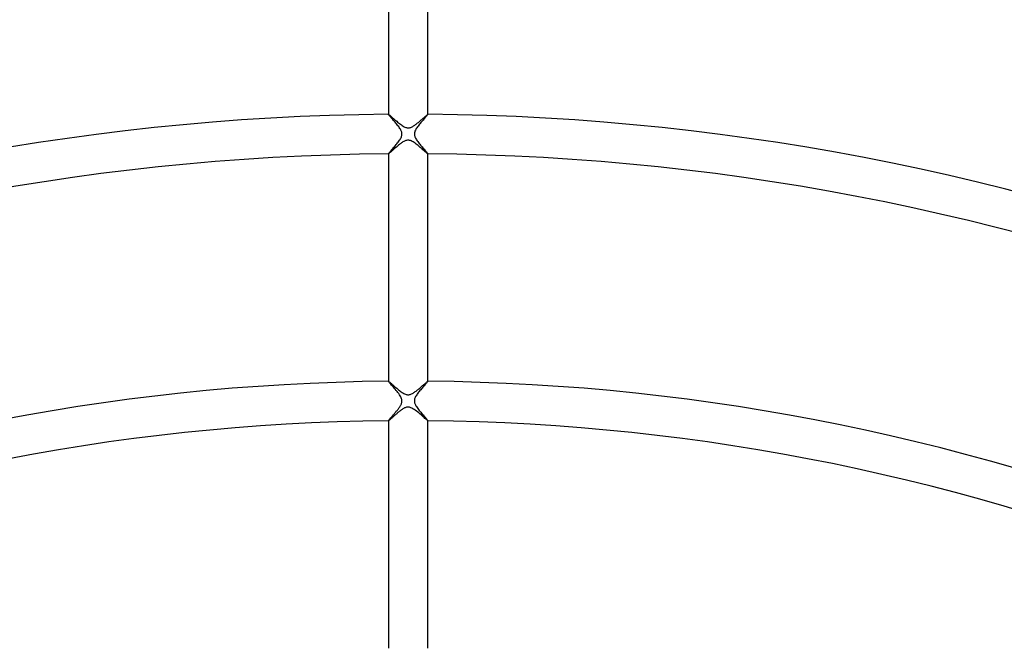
# Model space of a CAD drawing. Header units: millimetres. Extents: x -485 to 485, y -485 to 485.
# Tile 66 of 110: x -39 to 60, y 191 to 255. Entities that reach past the tile are written whole.
import ezdxf

# ---------------------------------------------------------------- set-up
doc = ezdxf.new("R2010")
doc.units = ezdxf.units.MM
doc.layers.add('HIDDEN', color=7, linetype='Continuous')
doc.layers.add('THICK', color=7, linetype='Continuous')

msp = doc.modelspace()

# ---------------------------------------------------------------- linework, layer by layer
at = {"layer": 'HIDDEN'}
for p, q in [((-2, 244.992), (-2, 244.989)), ((-2, 244.99), (-2, 244.991)), ((-2, 244.991), (-1.999, 244.991)), ((-2, 244.989), (-2, 244.99)), ((-1.995, 244.978), (-2, 244.989)), ((-1.999, 244.991), (-1.999, 244.992)), ((-1.999, 244.992), (-1.998, 244.992)), ((-1.998, 244.992), (-1.997, 244.992)), ((-1.981, 244.956), (-1.995, 244.978)), ((-1.958, 244.926), (-1.981, 244.956)), ((1.984, 244.961), (1.964, 244.934)), ((1.996, 244.979), (1.984, 244.961)), ((2, 244.989), (1.996, 244.979)), ((1.997, 244.992), (1.998, 244.992)), ((1.998, 244.992), (1.999, 244.992)), ((1.999, 244.992), (1.999, 244.991)), ((1.999, 244.991), (2, 244.991)), ((2, 244.989), (2, 244.992)), ((2, 244.991), (2, 244.99)), ((2, 244.99), (2, 244.989)), ((-1.927, 244.888), (-1.958, 244.926)), ((-1.888, 244.843), (-1.927, 244.888)), ((-1.843, 244.791), (-1.888, 244.843)), ((-1.792, 244.733), (-1.843, 244.791)), ((-1.736, 244.669), (-1.792, 244.733)), ((-1.676, 244.601), (-1.736, 244.669)), ((-1.612, 244.528), (-1.676, 244.601)), ((-1.544, 244.452), (-1.612, 244.528)), ((-1.474, 244.371), (-1.544, 244.452)), ((-1.401, 244.288), (-1.474, 244.371)), ((-1.327, 244.201), (-1.401, 244.288)), ((-1.251, 244.112), (-1.327, 244.201)), ((-1.176, 244.021), (-1.251, 244.112)), ((-1.101, 243.929), (-1.176, 244.021)), ((1.144, 243.982), (1.074, 243.895)), ((1.215, 244.069), (1.144, 243.982)), ((1.288, 244.156), (1.215, 244.069)), ((1.362, 244.242), (1.288, 244.156)), ((1.434, 244.326), (1.362, 244.242)), ((1.506, 244.408), (1.434, 244.326)), ((1.576, 244.487), (1.506, 244.408)), ((1.642, 244.562), (1.576, 244.487)), ((1.704, 244.633), (1.642, 244.562)), ((1.762, 244.698), (1.704, 244.633)), ((1.815, 244.758), (1.762, 244.698)), ((1.862, 244.812), (1.815, 244.758)), ((1.903, 244.86), (1.862, 244.812)), ((1.937, 244.901), (1.903, 244.86)), ((1.964, 244.934), (1.937, 244.901)), ((-1.028, 243.837), (-1.101, 243.929)), ((-0.96, 243.746), (-1.028, 243.837)), ((-0.895, 243.657), (-0.96, 243.746)), ((-0.836, 243.57), (-0.895, 243.657)), ((-0.784, 243.485), (-0.836, 243.57)), ((-0.739, 243.404), (-0.784, 243.485)), ((-0.702, 243.328), (-0.739, 243.404)), ((-0.673, 243.257), (-0.702, 243.328)), ((-0.652, 243.19), (-0.673, 243.257)), ((-0.636, 243.125), (-0.652, 243.19)), ((-0.627, 243.059), (-0.636, 243.125)), ((-0.628, 242.928), (-0.625, 242.994)), ((-0.625, 242.994), (-0.627, 243.059)), ((0.628, 243.063), (0.625, 242.993)), ((0.625, 242.993), (0.629, 242.925)), ((0.639, 243.136), (0.628, 243.063)), ((0.658, 243.212), (0.639, 243.136)), ((0.687, 243.293), (0.658, 243.212)), ((0.726, 243.378), (0.687, 243.293)), ((0.772, 243.464), (0.726, 243.378)), ((0.824, 243.55), (0.772, 243.464)), ((0.881, 243.637), (0.824, 243.55)), ((0.942, 243.723), (0.881, 243.637)), ((1.006, 243.808), (0.942, 243.723)), ((1.074, 243.895), (1.006, 243.808)), ((-1.214, 241.926), (-1.142, 242.014)), ((-1.142, 242.014), (-1.073, 242.102)), ((-1.073, 242.102), (-1.005, 242.189)), ((-1.005, 242.189), (-0.941, 242.276)), ((-0.941, 242.276), (-0.879, 242.363)), ((-0.879, 242.363), (-0.822, 242.45)), ((-0.822, 242.45), (-0.77, 242.537)), ((-0.77, 242.537), (-0.724, 242.622)), ((-0.724, 242.622), (-0.687, 242.706)), ((-0.687, 242.706), (-0.659, 242.785)), ((-0.659, 242.785), (-0.639, 242.858)), ((-0.639, 242.858), (-0.628, 242.928)), ((0.629, 242.925), (0.64, 242.856)), ((0.64, 242.856), (0.658, 242.788)), ((0.658, 242.788), (0.682, 242.718)), ((0.682, 242.718), (0.713, 242.646)), ((0.713, 242.646), (0.752, 242.569)), ((0.752, 242.569), (0.798, 242.489)), ((0.798, 242.489), (0.851, 242.405)), ((0.851, 242.405), (0.91, 242.318)), ((0.91, 242.318), (0.974, 242.23)), ((0.974, 242.23), (1.042, 242.141)), ((1.042, 242.141), (1.114, 242.05)), ((1.114, 242.05), (1.188, 241.959)), ((1.188, 241.959), (1.263, 241.868)), ((-2, 240.994), (-1.996, 241.005)), ((-2, 240.993), (-2, 240.994)), ((-2, 240.994), (-2, 240.992)), ((-1.999, 240.992), (-2, 240.993)), ((-2, 240.993), (-2, 240.993)), ((-1.998, 240.992), (-1.999, 240.992)), ((-1.999, 240.992), (-1.999, 240.992)), ((-1.997, 240.992), (-1.998, 240.992)), ((-1.996, 241.005), (-1.984, 241.023)), ((-1.984, 241.023), (-1.964, 241.05)), ((-1.964, 241.05), (-1.937, 241.084)), ((-1.937, 241.084), (-1.902, 241.126)), ((-1.902, 241.126), (-1.861, 241.174)), ((-1.861, 241.174), (-1.813, 241.23)), ((-1.813, 241.23), (-1.761, 241.291)), ((-1.761, 241.291), (-1.703, 241.357)), ((-1.703, 241.357), (-1.64, 241.428)), ((-1.64, 241.428), (-1.574, 241.504)), ((-1.574, 241.504), (-1.505, 241.585)), ((-1.505, 241.585), (-1.433, 241.667)), ((-1.433, 241.667), (-1.36, 241.752)), ((-1.36, 241.752), (-1.287, 241.838)), ((-1.287, 241.838), (-1.214, 241.926)), ((1.263, 241.868), (1.337, 241.779)), ((1.337, 241.779), (1.411, 241.693)), ((1.411, 241.693), (1.483, 241.609)), ((1.483, 241.609), (1.552, 241.529)), ((1.552, 241.529), (1.619, 241.453)), ((1.619, 241.453), (1.683, 241.38)), ((1.683, 241.38), (1.742, 241.312)), ((1.742, 241.312), (1.797, 241.248)), ((1.797, 241.248), (1.847, 241.191)), ((1.847, 241.191), (1.891, 241.139)), ((1.891, 241.139), (1.929, 241.094)), ((1.929, 241.094), (1.959, 241.056)), ((1.959, 241.056), (1.982, 241.026)), ((1.982, 241.026), (1.995, 241.006)), ((1.995, 241.006), (2, 240.994)), ((1.998, 240.992), (1.997, 240.992)), ((1.999, 240.992), (1.998, 240.992)), ((2, 240.993), (1.999, 240.992)), ((1.999, 240.992), (1.999, 240.992)), ((2, 240.992), (2, 240.994)), ((2, 240.994), (2, 240.993)), ((2, 240.993), (2, 240.993)), ((-2, 217.991), (-2, 217.988)), ((-2, 217.989), (-2, 217.99)), ((-2, 217.99), (-1.999, 217.99)), ((-2, 217.988), (-2, 217.989)), ((-1.992, 217.972), (-2, 217.988)), ((-1.999, 217.99), (-1.999, 217.991)), ((-1.999, 217.991), (-1.998, 217.991)), ((-1.998, 217.991), (-1.997, 217.991)), ((-1.969, 217.94), (-1.992, 217.972)), ((-1.933, 217.895), (-1.969, 217.94)), ((-1.883, 217.836), (-1.933, 217.895)), ((-1.822, 217.766), (-1.883, 217.836)), ((-1.752, 217.686), (-1.822, 217.766)), ((-1.673, 217.597), (-1.752, 217.686)), ((-1.588, 217.5), (-1.673, 217.597)), ((-1.497, 217.398), (-1.588, 217.5)), ((-1.404, 217.291), (-1.497, 217.398)), ((-1.31, 217.181), (-1.404, 217.291)), ((-1.216, 217.07), (-1.31, 217.181)), ((-1.124, 216.958), (-1.216, 217.07)), ((1.269, 217.133), (1.196, 217.046)), ((1.342, 217.219), (1.269, 217.133)), ((1.415, 217.303), (1.342, 217.219)), ((1.487, 217.385), (1.415, 217.303)), ((1.557, 217.465), (1.487, 217.385)), ((1.624, 217.541), (1.557, 217.465)), ((1.688, 217.614), (1.624, 217.541)), ((1.748, 217.681), (1.688, 217.614)), ((1.803, 217.744), (1.748, 217.681)), ((1.852, 217.8), (1.803, 217.744)), ((1.895, 217.851), (1.852, 217.8)), ((1.932, 217.894), (1.895, 217.851)), ((1.961, 217.93), (1.932, 217.894)), ((1.983, 217.958), (1.961, 217.93)), ((1.996, 217.977), (1.983, 217.958)), ((2, 217.988), (1.996, 217.977)), ((1.997, 217.991), (1.998, 217.991)), ((1.998, 217.991), (1.999, 217.991)), ((1.999, 217.991), (1.999, 217.99)), ((1.999, 217.99), (2, 217.99)), ((2, 217.988), (2, 217.991)), ((2, 217.99), (2, 217.989)), ((2, 217.989), (2, 217.988)), ((-1.035, 216.845), (-1.124, 216.958)), ((-0.951, 216.734), (-1.035, 216.845)), ((-0.873, 216.624), (-0.951, 216.734)), ((-0.802, 216.515), (-0.873, 216.624)), ((-0.741, 216.408), (-0.802, 216.515)), ((-0.692, 216.306), (-0.741, 216.408)), ((-0.659, 216.215), (-0.692, 216.306)), ((-0.639, 216.136), (-0.659, 216.215)), ((-0.628, 216.064), (-0.639, 216.136)), ((0.63, 216.088), (0.625, 216.032)), ((0.641, 216.146), (0.63, 216.088)), ((0.657, 216.21), (0.641, 216.146)), ((0.682, 216.279), (0.657, 216.21)), ((0.715, 216.355), (0.682, 216.279)), ((0.757, 216.438), (0.715, 216.355)), ((0.806, 216.522), (0.757, 216.438)), ((0.861, 216.608), (0.806, 216.522)), ((0.922, 216.694), (0.861, 216.608)), ((0.986, 216.782), (0.922, 216.694)), ((1.054, 216.87), (0.986, 216.782)), ((1.124, 216.958), (1.054, 216.87)), ((1.196, 217.046), (1.124, 216.958)), ((-1.144, 215.012), (-1.092, 215.077)), ((-1.092, 215.077), (-1.041, 215.142)), ((-1.041, 215.142), (-0.991, 215.207)), ((-0.991, 215.207), (-0.944, 215.271)), ((-0.944, 215.271), (-0.898, 215.335)), ((-0.898, 215.335), (-0.856, 215.398)), ((-0.856, 215.398), (-0.816, 215.46)), ((-0.816, 215.46), (-0.779, 215.521)), ((-0.779, 215.521), (-0.745, 215.581)), ((-0.745, 215.581), (-0.713, 215.645)), ((-0.713, 215.645), (-0.685, 215.711)), ((-0.685, 215.711), (-0.66, 215.779)), ((-0.66, 215.779), (-0.641, 215.849)), ((-0.641, 215.849), (-0.629, 215.921)), ((-0.629, 215.921), (-0.625, 215.992)), ((-0.625, 215.992), (-0.628, 216.064)), ((0.625, 216.032), (0.625, 215.976)), ((0.625, 215.976), (0.629, 215.921)), ((0.629, 215.921), (0.638, 215.866)), ((0.638, 215.866), (0.651, 215.811)), ((0.651, 215.811), (0.67, 215.749)), ((0.67, 215.749), (0.698, 215.679)), ((0.698, 215.679), (0.736, 215.6)), ((0.736, 215.6), (0.784, 215.512)), ((0.784, 215.512), (0.84, 215.422)), ((0.84, 215.422), (0.902, 215.329)), ((0.902, 215.329), (0.97, 215.235)), ((0.97, 215.235), (1.042, 215.14)), ((1.042, 215.14), (1.118, 215.044)), ((-1.949, 214.068), (-1.928, 214.094)), ((-1.928, 214.094), (-1.903, 214.124)), ((-1.903, 214.124), (-1.874, 214.158)), ((-1.874, 214.158), (-1.843, 214.194)), ((-1.843, 214.194), (-1.809, 214.234)), ((-1.809, 214.234), (-1.772, 214.276)), ((-1.772, 214.276), (-1.733, 214.321)), ((-1.733, 214.321), (-1.692, 214.369)), ((-1.692, 214.369), (-1.649, 214.418)), ((-1.649, 214.418), (-1.604, 214.47)), ((-1.604, 214.47), (-1.557, 214.524)), ((-1.557, 214.524), (-1.508, 214.579)), ((-1.508, 214.579), (-1.459, 214.637)), ((-1.459, 214.637), (-1.408, 214.696)), ((-1.408, 214.696), (-1.356, 214.756)), ((-1.356, 214.756), (-1.304, 214.818)), ((-1.304, 214.818), (-1.251, 214.882)), ((-1.251, 214.882), (-1.197, 214.946)), ((-1.197, 214.946), (-1.144, 215.012)), ((1.118, 215.044), (1.195, 214.949)), ((1.195, 214.949), (1.273, 214.855)), ((1.273, 214.855), (1.351, 214.763)), ((1.351, 214.763), (1.428, 214.672)), ((1.428, 214.672), (1.504, 214.585)), ((1.504, 214.585), (1.577, 214.5)), ((1.577, 214.5), (1.648, 214.42)), ((1.648, 214.42), (1.714, 214.344)), ((1.714, 214.344), (1.775, 214.273)), ((1.775, 214.273), (1.831, 214.209)), ((1.831, 214.209), (1.88, 214.151)), ((1.88, 214.151), (1.922, 214.102)), ((1.922, 214.102), (1.955, 214.06)), ((-2, 213.993), (-1.998, 214)), ((-2, 213.992), (-2, 213.993)), ((-2, 213.993), (-2, 213.991)), ((-1.999, 213.991), (-2, 213.992)), ((-2, 213.992), (-2, 213.992)), ((-1.998, 213.991), (-1.999, 213.991)), ((-1.999, 213.991), (-1.999, 213.991)), ((-1.998, 214), (-1.992, 214.011)), ((-1.997, 213.991), (-1.998, 213.991)), ((-1.992, 214.011), (-1.981, 214.026)), ((-1.981, 214.026), (-1.967, 214.045)), ((-1.967, 214.045), (-1.949, 214.068)), ((1.955, 214.06), (1.98, 214.028)), ((1.98, 214.028), (1.995, 214.006)), ((1.995, 214.006), (2, 213.993)), ((1.998, 213.991), (1.997, 213.991)), ((1.999, 213.991), (1.998, 213.991)), ((2, 213.992), (1.999, 213.991)), ((1.999, 213.991), (1.999, 213.991)), ((2, 213.991), (2, 213.993)), ((2, 213.993), (2, 213.992)), ((2, 213.992), (2, 213.992))]:
    msp.add_line(p, q, dxfattribs=at)
at = {"layer": 'THICK'}
for p, q in [((-2, 265.992), (-2, 244.992)), ((2, 244.992), (2, 265.992)), ((-1.997, 244.992), (-1.987, 244.988)), ((-1.987, 244.988), (-1.969, 244.976)), ((-1.969, 244.976), (-1.943, 244.957)), ((-1.943, 244.957), (-1.909, 244.93)), ((1.921, 244.94), (1.95, 244.962)), ((1.95, 244.962), (1.972, 244.979)), ((1.972, 244.979), (1.988, 244.989)), ((1.988, 244.989), (1.997, 244.992)), ((-1.909, 244.93), (-1.868, 244.896)), ((-1.868, 244.896), (-1.82, 244.856)), ((-1.82, 244.856), (-1.766, 244.809)), ((-1.766, 244.809), (-1.706, 244.758)), ((-1.706, 244.758), (-1.641, 244.701)), ((-1.641, 244.701), (-1.57, 244.639)), ((-1.57, 244.639), (-1.495, 244.574)), ((-1.495, 244.574), (-1.416, 244.505)), ((-1.416, 244.505), (-1.333, 244.433)), ((-1.333, 244.433), (-1.246, 244.359)), ((-1.246, 244.359), (-1.156, 244.283)), ((-1.156, 244.283), (-1.063, 244.205)), ((-1.063, 244.205), (-0.969, 244.128)), ((-0.969, 244.128), (-0.874, 244.053)), ((-0.874, 244.053), (-0.78, 243.981)), ((-0.78, 243.981), (-0.686, 243.913)), ((0.678, 243.908), (0.747, 243.957)), ((0.747, 243.957), (0.817, 244.009)), ((0.817, 244.009), (0.887, 244.064)), ((0.887, 244.064), (0.959, 244.121)), ((0.959, 244.121), (1.031, 244.179)), ((1.031, 244.179), (1.103, 244.239)), ((1.103, 244.239), (1.175, 244.299)), ((1.175, 244.299), (1.247, 244.36)), ((1.247, 244.36), (1.319, 244.421)), ((1.319, 244.421), (1.389, 244.482)), ((1.389, 244.482), (1.457, 244.541)), ((1.457, 244.541), (1.523, 244.598)), ((1.523, 244.598), (1.586, 244.652)), ((1.586, 244.652), (1.645, 244.705)), ((1.645, 244.705), (1.702, 244.754)), ((1.702, 244.754), (1.755, 244.8)), ((1.755, 244.8), (1.804, 244.842)), ((1.804, 244.842), (1.848, 244.879)), ((1.848, 244.879), (1.887, 244.912)), ((1.887, 244.912), (1.921, 244.94)), ((-0.686, 243.913), (-0.593, 243.849)), ((-0.593, 243.849), (-0.501, 243.792)), ((-0.501, 243.792), (-0.411, 243.741)), ((-0.411, 243.741), (-0.323, 243.699)), ((-0.323, 243.699), (-0.24, 243.667)), ((-0.24, 243.667), (-0.164, 243.645)), ((-0.164, 243.645), (-0.092, 243.631)), ((-0.092, 243.631), (-0.021, 243.625)), ((-0.021, 243.625), (0.05, 243.626)), ((0.05, 243.626), (0.122, 243.636)), ((0.122, 243.636), (0.193, 243.652)), ((0.193, 243.652), (0.263, 243.675)), ((0.263, 243.675), (0.333, 243.703)), ((0.333, 243.703), (0.402, 243.737)), ((0.402, 243.737), (0.472, 243.775)), ((0.472, 243.775), (0.541, 243.817)), ((0.541, 243.817), (0.61, 243.861)), ((0.61, 243.861), (0.678, 243.908)), ((-0.813, 241.99), (-0.888, 241.932)), ((-0.74, 242.045), (-0.813, 241.99)), ((-0.668, 242.097), (-0.74, 242.045)), ((-0.597, 242.146), (-0.668, 242.097)), ((-0.524, 242.193), (-0.597, 242.146)), ((-0.451, 242.236), (-0.524, 242.193)), ((-0.377, 242.275), (-0.451, 242.236)), ((-0.303, 242.309), (-0.377, 242.275)), ((-0.229, 242.337), (-0.303, 242.309)), ((-0.154, 242.358), (-0.229, 242.337)), ((-0.078, 242.371), (-0.154, 242.358)), ((-0.001, 242.376), (-0.078, 242.371)), ((0.074, 242.371), (-0.001, 242.376)), ((0.15, 242.359), (0.074, 242.371)), ((0.23, 242.336), (0.15, 242.359)), ((0.319, 242.302), (0.23, 242.336)), ((0.414, 242.256), (0.319, 242.302)), ((0.512, 242.2), (0.414, 242.256)), ((0.613, 242.136), (0.512, 242.2)), ((0.715, 242.064), (0.613, 242.136)), ((0.818, 241.988), (0.715, 242.064)), ((0.921, 241.906), (0.818, 241.988)), ((-2, 240.992), (-2, 217.991)), ((-1.988, 240.996), (-1.997, 240.992)), ((-1.97, 241.007), (-1.988, 240.996)), ((-1.946, 241.025), (-1.97, 241.007)), ((-1.915, 241.05), (-1.946, 241.025)), ((-1.878, 241.081), (-1.915, 241.05)), ((-1.835, 241.118), (-1.878, 241.081)), ((-1.787, 241.16), (-1.835, 241.118)), ((-1.734, 241.206), (-1.787, 241.16)), ((-1.677, 241.256), (-1.734, 241.206)), ((-1.616, 241.31), (-1.677, 241.256)), ((-1.552, 241.367), (-1.616, 241.31)), ((-1.484, 241.427), (-1.552, 241.367)), ((-1.414, 241.489), (-1.484, 241.427)), ((-1.341, 241.552), (-1.414, 241.489)), ((-1.266, 241.617), (-1.341, 241.552)), ((-1.191, 241.682), (-1.266, 241.617)), ((-1.115, 241.747), (-1.191, 241.682)), ((-1.039, 241.81), (-1.115, 241.747)), ((-0.963, 241.872), (-1.039, 241.81)), ((-0.888, 241.932), (-0.963, 241.872)), ((1.024, 241.822), (0.921, 241.906)), ((1.126, 241.737), (1.024, 241.822)), ((1.226, 241.652), (1.126, 241.737)), ((1.321, 241.57), (1.226, 241.652)), ((1.413, 241.49), (1.321, 241.57)), ((1.499, 241.413), (1.413, 241.49)), ((1.581, 241.341), (1.499, 241.413)), ((1.657, 241.274), (1.581, 241.341)), ((1.727, 241.212), (1.657, 241.274)), ((1.79, 241.157), (1.727, 241.212)), ((1.846, 241.108), (1.79, 241.157)), ((1.894, 241.067), (1.846, 241.108)), ((1.934, 241.035), (1.894, 241.067)), ((1.964, 241.011), (1.934, 241.035)), ((1.986, 240.997), (1.964, 241.011)), ((1.997, 240.992), (1.986, 240.997)), ((2, 217.991), (2, 240.992)), ((-1.997, 217.991), (-1.987, 217.987)), ((-1.987, 217.987), (-1.968, 217.975)), ((-1.968, 217.975), (-1.941, 217.955)), ((-1.941, 217.955), (-1.906, 217.927)), ((-1.906, 217.927), (-1.865, 217.892)), ((-1.865, 217.892), (-1.816, 217.851)), ((-1.816, 217.851), (-1.762, 217.805)), ((-1.762, 217.805), (-1.701, 217.753)), ((-1.701, 217.753), (-1.636, 217.696)), ((-1.636, 217.696), (-1.566, 217.635)), ((-1.566, 217.635), (-1.492, 217.57)), ((-1.492, 217.57), (-1.414, 217.503)), ((-1.414, 217.503), (-1.332, 217.432)), ((-1.332, 217.432), (-1.247, 217.36)), ((-1.247, 217.36), (-1.159, 217.285)), ((-1.159, 217.285), (-1.069, 217.21)), ((-1.069, 217.21), (-0.978, 217.136)), ((-0.978, 217.136), (-0.887, 217.063)), ((0.867, 217.048), (0.942, 217.107)), ((0.942, 217.107), (1.018, 217.168)), ((1.018, 217.168), (1.094, 217.231)), ((1.094, 217.231), (1.17, 217.294)), ((1.17, 217.294), (1.245, 217.358)), ((1.245, 217.358), (1.319, 217.421)), ((1.319, 217.421), (1.391, 217.483)), ((1.391, 217.483), (1.46, 217.543)), ((1.46, 217.543), (1.526, 217.6)), ((1.526, 217.6), (1.59, 217.656)), ((1.59, 217.656), (1.65, 217.708)), ((1.65, 217.708), (1.707, 217.757)), ((1.707, 217.757), (1.759, 217.803)), ((1.759, 217.803), (1.808, 217.844)), ((1.808, 217.844), (1.851, 217.881)), ((1.851, 217.881), (1.89, 217.914)), ((1.89, 217.914), (1.923, 217.941)), ((1.923, 217.941), (1.951, 217.962)), ((1.951, 217.962), (1.973, 217.978)), ((1.973, 217.978), (1.989, 217.988)), ((1.989, 217.988), (1.997, 217.991)), ((-0.887, 217.063), (-0.796, 216.993)), ((-0.796, 216.993), (-0.705, 216.926)), ((-0.705, 216.926), (-0.616, 216.864)), ((-0.616, 216.864), (-0.527, 216.808)), ((-0.527, 216.808), (-0.441, 216.757)), ((-0.441, 216.757), (-0.356, 216.714)), ((-0.356, 216.714), (-0.276, 216.68)), ((-0.276, 216.68), (-0.201, 216.655)), ((-0.201, 216.655), (-0.132, 216.638)), ((-0.132, 216.638), (-0.067, 216.628)), ((-0.067, 216.628), (-0.002, 216.625)), ((-0.002, 216.625), (0.062, 216.627)), ((0.062, 216.627), (0.128, 216.637)), ((0.128, 216.637), (0.197, 216.653)), ((0.197, 216.653), (0.271, 216.678)), ((0.271, 216.678), (0.348, 216.711)), ((0.348, 216.711), (0.426, 216.75)), ((0.426, 216.75), (0.502, 216.793)), ((0.502, 216.793), (0.576, 216.839)), ((0.576, 216.839), (0.647, 216.886)), ((0.647, 216.886), (0.719, 216.937)), ((0.719, 216.937), (0.793, 216.991)), ((0.793, 216.991), (0.867, 217.048)), ((-0.66, 215.103), (-0.72, 215.06)), ((-0.6, 215.144), (-0.66, 215.103)), ((-0.541, 215.182), (-0.6, 215.144)), ((-0.48, 215.219), (-0.541, 215.182)), ((-0.418, 215.254), (-0.48, 215.219)), ((-0.354, 215.286), (-0.418, 215.254)), ((-0.289, 215.315), (-0.354, 215.286)), ((-0.222, 215.339), (-0.289, 215.315)), ((-0.154, 215.358), (-0.222, 215.339)), ((-0.085, 215.37), (-0.154, 215.358)), ((-0.014, 215.375), (-0.085, 215.37)), ((0.056, 215.373), (-0.014, 215.375)), ((0.126, 215.364), (0.056, 215.373)), ((0.2, 215.346), (0.126, 215.364)), ((0.285, 215.316), (0.2, 215.346)), ((0.382, 215.273), (0.285, 215.316)), ((0.489, 215.214), (0.382, 215.273)), ((0.601, 215.143), (0.489, 215.214)), ((0.716, 215.063), (0.601, 215.143)), ((-1.863, 214.093), (-1.894, 214.067)), ((-1.829, 214.122), (-1.863, 214.093)), ((-1.792, 214.154), (-1.829, 214.122)), ((-1.752, 214.19), (-1.792, 214.154)), ((-1.709, 214.227), (-1.752, 214.19)), ((-1.663, 214.268), (-1.709, 214.227)), ((-1.615, 214.31), (-1.663, 214.268)), ((-1.565, 214.355), (-1.615, 214.31)), ((-1.513, 214.401), (-1.565, 214.355)), ((-1.458, 214.449), (-1.513, 214.401)), ((-1.402, 214.498), (-1.458, 214.449)), ((-1.344, 214.549), (-1.402, 214.498)), ((-1.285, 214.601), (-1.344, 214.549)), ((-1.224, 214.653), (-1.285, 214.601)), ((-1.162, 214.707), (-1.224, 214.653)), ((-1.098, 214.76), (-1.162, 214.707)), ((-1.035, 214.813), (-1.098, 214.76)), ((-0.971, 214.865), (-1.035, 214.813)), ((-0.908, 214.916), (-0.971, 214.865)), ((-0.845, 214.966), (-0.908, 214.916)), ((-0.782, 215.014), (-0.845, 214.966)), ((-0.72, 215.06), (-0.782, 215.014)), ((0.833, 214.975), (0.716, 215.063)), ((0.952, 214.881), (0.833, 214.975)), ((1.07, 214.784), (0.952, 214.881)), ((1.188, 214.684), (1.07, 214.784)), ((1.303, 214.585), (1.188, 214.684)), ((1.413, 214.489), (1.303, 214.585)), ((1.516, 214.398), (1.413, 214.489)), ((1.612, 214.313), (1.516, 214.398)), ((1.701, 214.235), (1.612, 214.313)), ((1.78, 214.165), (1.701, 214.235)), ((1.849, 214.105), (1.78, 214.165)), ((1.906, 214.056), (1.849, 214.105)), ((-2, 213.991), (-2, 190.99)), ((-1.991, 213.993), (-1.997, 213.991)), ((-1.98, 213.999), (-1.991, 213.993)), ((-1.964, 214.01), (-1.98, 213.999)), ((-1.945, 214.025), (-1.964, 214.01)), ((-1.921, 214.044), (-1.945, 214.025)), ((-1.894, 214.067), (-1.921, 214.044)), ((1.951, 214.02), (1.906, 214.056)), ((1.981, 213.998), (1.951, 214.02)), ((1.997, 213.991), (1.981, 213.998)), ((2, 190.99), (2, 213.991))]:
    msp.add_line(p, q, dxfattribs=at)
for radius, start, end in [(350, 90.32743, 134.67258), (350, 45.32738, 89.67259), (341.5, 90.33556, 134.66445), (341.5, 45.33557, 89.66446), (333, 90.3441, 134.65585), (333, 45.34411, 89.65586), (324.5, 90.35315, 134.64686), (324.5, 45.35316, 89.64687), (316, 90.36261, 134.63735), (316, 45.36262, 89.63736), (307.5, 90.37263, 134.62732), (307.5, 45.37264, 89.62733), (299, 90.38323, 134.61672), (299, 45.38324, 89.61673), (290.5, 90.39446, 134.60555), (290.5, 45.39447, 89.60556), (282, 90.40592, 134.59409), (282, 45.40593, 89.59404), (273.5, 90.41715, 134.58286), (273.5, 45.41716, 89.58287), (266, 90.43027, 134.56974), (266, 45.43028, 89.56975), (245, 90.46711, 134.53284), (245, 45.46712, 89.53285), (241, 90.47491, 134.5251), (241, 45.47492, 89.52511), (218, 90.52498, 134.47503), (218, 45.52499, 89.47498), (214, 90.53484, 134.46517), (214, 45.53479, 89.46518)]:
    msp.add_arc((0, 0), radius, start, end, dxfattribs=at)

doc.saveas('drawing.dxf')
